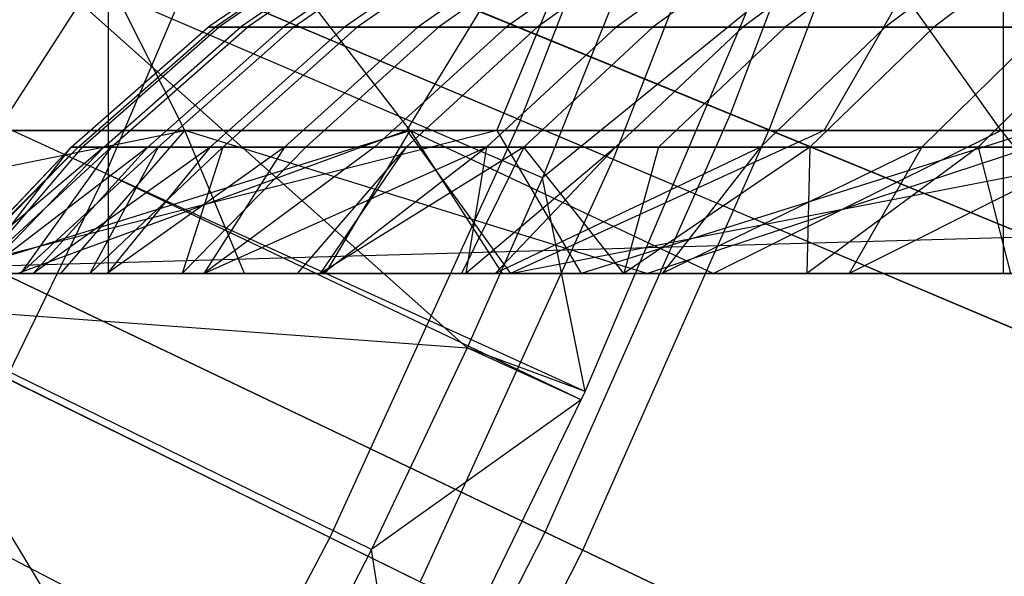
# Model space of a CAD drawing. Extents: x 0.1 to 12.1, y -6 to 6.
# Tile 169 of 256: x 7.953 to 8.223, y -0.983 to -0.83. Entities that reach past the tile are written whole.
import ezdxf

# ---------------------------------------------------------------- set-up
doc = ezdxf.new("R2010")
doc.units = 0
doc.header["$LTSCALE"] = 2.54
doc.layers.get('0').update_dxf_attribs({"linetype": 'CONTINUOUS'})

# ---------------------------------------------------------------- blocks, each defined once
blk = doc.blocks.new('DROPS_COLOR_B-11195_STL')
at = {"color": 0}
for p, q in [((7.977, -0.9, 47.44527), (7.977, 0.9, 47.44527)), ((7.977, -0.9, 47.44527), (7.977, 0.9, 47.44527)), ((7.977, -0.9, 40.42383), (7.977, 0.9, 40.42383)), ((7.977, -0.9, 40.42383), (7.977, 0.9, 40.42383)), ((8.22256, -0.9, 47.29956), (8.22256, 0.9, 47.29956)), ((8.22256, -0.9, 47.29956), (8.22256, 0.9, 47.29956)), ((8.22256, -0.9, 40.56953), (8.22256, 0.9, 40.56953)), ((8.22256, -0.9, 40.56953), (8.22256, 0.9, 40.56953)), ((8.09002, -0.85789, 2.3419), (7.81409, -0.74128, 2.21277)), ((8.09002, -0.85789, 2.3419), (7.81409, -0.74128, 2.21277)), ((8.09002, -0.85789, 2.3419), (8.13569, -0.7406, 2.3419)), ((8.09002, -0.85789, 2.3419), (8.13569, -0.7406, 2.3419)), ((8.16173, -0.7499, 13.03183), (8.11549, -0.86866, 13.03183)), ((8.16173, -0.7499, 13.03183), (8.11549, -0.86866, 13.03183)), ((7.84018, -0.75231, 13.16251), (8.11549, -0.86866, 13.03183)), ((7.84018, -0.75231, 13.16251), (8.11549, -0.86866, 13.03183)), ((7.97635, -0.87251, 13.42236), (8.01777, -0.77512, 13.42236)), ((7.97635, -0.87251, 13.42236), (8.01777, -0.77512, 13.42236)), ((8.13595, -0.77428, 13.28327), (8.09609, -0.87374, 13.28327)), ((8.13595, -0.77428, 13.28327), (8.09609, -0.87374, 13.28327)), ((8.07985, -0.78068, 52.47941), (8.00437, -0.83242, 52.47903)), ((8.07985, -0.78068, 52.47941), (8.00437, -0.83242, 52.47903)), ((8.08172, -0.78068, 52.57658), (8.00631, -0.83242, 52.57986)), ((8.08172, -0.78068, 52.57658), (8.00631, -0.83242, 52.57986)), ((8.08272, -0.78068, 52.38301), (8.00735, -0.83242, 52.37899)), ((8.08272, -0.78068, 52.38301), (8.00735, -0.83242, 52.37899)), ((8.08838, -0.78068, 52.67354), (8.01322, -0.83242, 52.68047)), ((8.08838, -0.78068, 52.67354), (8.01322, -0.83242, 52.68047)), ((8.09026, -0.78068, 52.28687), (8.01517, -0.83242, 52.27922)), ((8.09026, -0.78068, 52.28687), (8.01517, -0.83242, 52.27922)), ((8.09981, -0.78068, 52.77044), (8.02508, -0.83242, 52.78104)), ((8.09981, -0.78068, 52.77044), (8.02508, -0.83242, 52.78104)), ((8.10247, -0.78068, 52.19088), (8.02784, -0.83242, 52.17961)), ((8.10247, -0.78068, 52.19088), (8.02784, -0.83242, 52.17961)), ((8.11594, -0.78068, 52.86668), (8.04182, -0.83242, 52.88091)), ((8.11594, -0.78068, 52.86668), (8.04182, -0.83242, 52.88091)), ((8.11927, -0.78068, 52.09559), (8.04528, -0.83242, 52.08073)), ((8.11927, -0.78068, 52.09559), (8.04528, -0.83242, 52.08073)), ((8.13527, -0.78068, 52.95608), (8.06188, -0.83242, 52.97368)), ((8.13527, -0.78068, 52.95608), (8.06188, -0.83242, 52.97368)), ((8.14078, -0.78068, 52.00058), (8.0676, -0.83242, 51.98214)), ((8.14078, -0.78068, 52.00058), (8.0676, -0.83242, 51.98214)), ((8.15863, -0.78068, 53.04451), (8.08613, -0.83242, 53.06545)), ((8.15863, -0.78068, 53.04451), (8.08613, -0.83242, 53.06545)), ((8.16684, -0.78068, 51.90672), (8.09465, -0.83242, 51.88473)), ((8.16684, -0.78068, 51.90672), (8.09465, -0.83242, 51.88473)), ((8.1877, -0.78068, 53.13686), (8.11629, -0.83242, 53.16129)), ((8.1877, -0.78068, 53.13686), (8.11629, -0.83242, 53.16129)), ((8.19738, -0.78068, 51.81432), (8.12634, -0.83242, 51.78885)), ((8.19738, -0.78068, 51.81432), (8.12634, -0.83242, 51.78885)), ((8.22117, -0.78068, 53.2277), (8.15102, -0.83242, 53.25555)), ((8.22117, -0.78068, 53.2277), (8.15102, -0.83242, 53.25555)), ((8.23237, -0.78068, 51.72352), (8.16264, -0.83242, 51.69462)), ((8.23237, -0.78068, 51.72352), (8.16264, -0.83242, 51.69462)), ((8.25882, -0.78068, 53.31648), (8.1901, -0.83242, 53.34768)), ((8.25882, -0.78068, 53.31648), (8.1901, -0.83242, 53.34768)), ((8.27169, -0.78068, 51.63465), (8.20345, -0.83242, 51.60239)), ((8.27169, -0.78068, 51.63465), (8.20345, -0.83242, 51.60239)), ((7.97635, -0.87251, 13.42236), (7.83846, -0.80973, 13.48847)), ((7.97635, -0.87251, 13.42236), (7.83846, -0.80973, 13.48847)), ((8.09609, -0.87374, 13.28327), (7.95549, -0.8134, 13.35397)), ((8.09609, -0.87374, 13.28327), (7.95549, -0.8134, 13.35397)), ((8.07543, -0.9204, 13.28327), (7.95549, -0.8134, 13.35397)), ((8.07543, -0.9204, 13.28327), (7.95549, -0.8134, 13.35397)), ((7.94662, -0.86072, 55.76418), (7.97042, -0.82387, 55.72767)), ((7.94662, -0.86072, 55.76418), (7.97042, -0.82387, 55.72767)), ((7.99796, -0.86072, 56.91541), (7.9794, -0.82387, 56.95485)), ((7.99796, -0.86072, 56.91541), (7.9794, -0.82387, 56.95485)), ((8.05981, -0.86072, 54.82912), (8.03132, -0.82387, 54.86211)), ((8.05981, -0.86072, 54.82912), (8.03132, -0.82387, 54.86211)), ((8.05884, -0.86072, 55.83459), (8.08138, -0.82387, 55.79729)), ((8.05884, -0.86072, 55.83459), (8.08138, -0.82387, 55.79729)), ((8.08353, -0.86072, 57.83756), (8.09877, -0.82387, 57.79673)), ((8.08353, -0.86072, 57.83756), (8.09877, -0.82387, 57.79673)), ((8.17336, -0.86072, 55.90119), (8.19463, -0.82387, 55.86314)), ((8.17336, -0.86072, 55.90119), (8.19463, -0.82387, 55.86314)), ((8.22188, -0.86072, 54.95971), (8.19568, -0.82387, 54.99454)), ((8.22188, -0.86072, 54.95971), (8.19568, -0.82387, 54.99454)), ((8.15203, -0.82828, 13.3555), (8.09609, -0.87374, 13.28327)), ((8.15203, -0.82828, 13.3555), (8.09609, -0.87374, 13.28327)), ((8.10778, -0.93235, 13.3555), (8.15203, -0.82828, 13.3555)), ((8.10778, -0.93235, 13.3555), (8.15203, -0.82828, 13.3555)), ((7.96679, -0.86531, 52.47884), (8.00437, -0.83242, 52.47903)), ((7.96679, -0.86531, 52.47884), (8.00437, -0.83242, 52.47903)), ((7.96877, -0.86531, 52.5815), (8.00631, -0.83242, 52.57986)), ((7.96877, -0.86531, 52.5815), (8.00631, -0.83242, 52.57986)), ((7.96982, -0.86531, 52.37699), (8.00735, -0.83242, 52.37899)), ((7.96982, -0.86531, 52.37699), (8.00735, -0.83242, 52.37899)), ((7.97579, -0.86531, 52.68394), (8.01322, -0.83242, 52.68047)), ((7.97579, -0.86531, 52.68394), (8.01322, -0.83242, 52.68047)), ((7.97779, -0.86531, 52.27542), (8.01517, -0.83242, 52.27922)), ((7.97779, -0.86531, 52.27542), (8.01517, -0.83242, 52.27922)), ((7.98787, -0.86531, 52.78632), (8.02508, -0.83242, 52.78104)), ((7.98787, -0.86531, 52.78632), (8.02508, -0.83242, 52.78104)), ((7.99068, -0.86531, 52.17401), (8.02784, -0.83242, 52.17961)), ((7.99068, -0.86531, 52.17401), (8.02784, -0.83242, 52.17961)), ((8.00437, -0.83242, 52.47903), (8.00631, -0.83242, 52.57986)), ((8.00735, -0.83242, 52.37899), (8.00437, -0.83242, 52.47903)), ((8.00735, -0.83242, 52.37899), (8.00437, -0.83242, 52.47903)), ((8.00437, -0.83242, 52.47903), (8.00631, -0.83242, 52.57986)), ((8.00491, -0.86531, 52.888), (8.04182, -0.83242, 52.88091)), ((8.00491, -0.86531, 52.888), (8.04182, -0.83242, 52.88091)), ((8.00631, -0.83242, 52.57986), (8.01322, -0.83242, 52.68047)), ((8.00631, -0.83242, 52.57986), (8.01322, -0.83242, 52.68047)), ((8.01517, -0.83242, 52.27922), (8.00735, -0.83242, 52.37899)), ((8.01517, -0.83242, 52.27922), (8.00735, -0.83242, 52.37899)), ((8.00844, -0.86531, 52.07333), (8.04528, -0.83242, 52.08073)), ((8.00844, -0.86531, 52.07333), (8.04528, -0.83242, 52.08073)), ((8.01322, -0.83242, 52.68047), (8.02508, -0.83242, 52.78104)), ((8.01322, -0.83242, 52.68047), (8.02508, -0.83242, 52.78104)), ((8.02784, -0.83242, 52.17961), (8.01517, -0.83242, 52.27922)), ((8.02784, -0.83242, 52.17961), (8.01517, -0.83242, 52.27922)), ((8.02508, -0.83242, 52.78104), (8.04182, -0.83242, 52.88091)), ((8.02508, -0.83242, 52.78104), (8.04182, -0.83242, 52.88091)), ((8.02534, -0.86531, 52.98245), (8.06188, -0.83242, 52.97368)), ((8.02534, -0.86531, 52.98245), (8.06188, -0.83242, 52.97368)), ((8.04528, -0.83242, 52.08073), (8.02784, -0.83242, 52.17961)), ((8.04528, -0.83242, 52.08073), (8.02784, -0.83242, 52.17961)), ((8.03116, -0.86531, 51.97295), (8.0676, -0.83242, 51.98214)), ((8.03116, -0.86531, 51.97295), (8.0676, -0.83242, 51.98214)), ((8.04182, -0.83242, 52.88091), (8.06188, -0.83242, 52.97368)), ((8.04182, -0.83242, 52.88091), (8.06188, -0.83242, 52.97368)), ((8.0676, -0.83242, 51.98214), (8.04528, -0.83242, 52.08073)), ((8.0676, -0.83242, 51.98214), (8.04528, -0.83242, 52.08073)), ((8.05003, -0.86531, 53.07588), (8.08613, -0.83242, 53.06545)), ((8.05003, -0.86531, 53.07588), (8.08613, -0.83242, 53.06545)), ((8.0587, -0.86531, 51.87378), (8.09465, -0.83242, 51.88473)), ((8.0587, -0.86531, 51.87378), (8.09465, -0.83242, 51.88473)), ((8.06188, -0.83242, 52.97368), (8.08613, -0.83242, 53.06545)), ((8.06188, -0.83242, 52.97368), (8.08613, -0.83242, 53.06545)), ((8.09465, -0.83242, 51.88473), (8.0676, -0.83242, 51.98214)), ((8.09465, -0.83242, 51.88473), (8.0676, -0.83242, 51.98214)), ((8.08073, -0.86531, 53.17344), (8.11629, -0.83242, 53.16129)), ((8.08073, -0.86531, 53.17344), (8.11629, -0.83242, 53.16129)), ((8.08613, -0.83242, 53.06545), (8.11629, -0.83242, 53.16129)), ((8.08613, -0.83242, 53.06545), (8.11629, -0.83242, 53.16129)), ((8.09096, -0.86531, 51.77616), (8.12634, -0.83242, 51.78885)), ((8.09096, -0.86531, 51.77616), (8.12634, -0.83242, 51.78885)), ((8.12634, -0.83242, 51.78885), (8.09465, -0.83242, 51.88473)), ((8.12634, -0.83242, 51.78885), (8.09465, -0.83242, 51.88473)), ((8.11609, -0.86531, 53.26942), (8.15102, -0.83242, 53.25555)), ((8.11609, -0.86531, 53.26942), (8.15102, -0.83242, 53.25555)), ((8.11629, -0.83242, 53.16129), (8.15102, -0.83242, 53.25555)), ((8.11629, -0.83242, 53.16129), (8.15102, -0.83242, 53.25555)), ((8.16264, -0.83242, 51.69462), (8.12634, -0.83242, 51.78885)), ((8.16264, -0.83242, 51.69462), (8.12634, -0.83242, 51.78885)), ((8.12792, -0.86531, 51.68022), (8.16264, -0.83242, 51.69462)), ((8.12792, -0.86531, 51.68022), (8.16264, -0.83242, 51.69462)), ((8.15102, -0.83242, 53.25555), (8.1901, -0.83242, 53.34768)), ((8.15102, -0.83242, 53.25555), (8.1901, -0.83242, 53.34768)), ((8.15588, -0.86531, 53.36321), (8.1901, -0.83242, 53.34768)), ((8.15588, -0.86531, 53.36321), (8.1901, -0.83242, 53.34768)), ((8.20345, -0.83242, 51.60239), (8.16264, -0.83242, 51.69462)), ((8.20345, -0.83242, 51.60239), (8.16264, -0.83242, 51.69462)), ((8.16947, -0.86531, 51.58633), (8.20345, -0.83242, 51.60239)), ((8.16947, -0.86531, 51.58633), (8.20345, -0.83242, 51.60239)), ((8.1901, -0.83242, 53.34768), (8.23359, -0.83242, 53.43781)), ((8.1901, -0.83242, 53.34768), (8.23359, -0.83242, 53.43781)), ((8.20016, -0.86531, 53.45498), (8.23359, -0.83242, 53.43781)), ((8.20016, -0.86531, 53.45498), (8.23359, -0.83242, 53.43781)), ((8.24874, -0.83242, 51.51228), (8.20345, -0.83242, 51.60239)), ((8.24874, -0.83242, 51.51228), (8.20345, -0.83242, 51.60239)), ((8.21558, -0.86531, 51.49459), (8.24874, -0.83242, 51.51228)), ((8.21558, -0.86531, 51.49459), (8.24874, -0.83242, 51.51228)), ((8.03773, -0.97239, 2.3419), (7.76891, -0.84021, 2.21277)), ((8.03773, -0.97239, 2.3419), (7.76891, -0.84021, 2.21277)), ((7.79433, -0.85271, 13.16251), (8.06255, -0.98459, 13.03183)), ((7.79433, -0.85271, 13.16251), (8.06255, -0.98459, 13.03183)), ((8.09002, -0.85789, 2.3419), (8.03773, -0.97239, 2.3419)), ((8.09002, -0.85789, 2.3419), (8.03773, -0.97239, 2.3419)), ((8.09002, -0.85789, 2.3419), (8.35896, -0.97155, 2.48739)), ((8.09002, -0.85789, 2.3419), (8.35896, -0.97155, 2.48739)), ((7.75867, -0.86072, 56.79462), (7.99796, -0.86072, 56.91541)), ((7.75867, -0.86072, 56.79462), (7.99796, -0.86072, 56.91541)), ((7.80526, -0.90001, 56.77587), (7.99796, -0.86072, 56.91541)), ((7.80526, -0.90001, 56.77587), (7.99796, -0.86072, 56.91541)), ((8.05981, -0.86072, 54.82912), (7.90634, -0.86072, 54.68721)), ((8.05981, -0.86072, 54.82912), (7.90634, -0.86072, 54.68721)), ((8.08353, -0.86072, 57.83756), (7.92872, -0.90001, 57.81878)), ((8.08353, -0.86072, 57.83756), (7.92872, -0.90001, 57.81878)), ((7.93401, -0.90001, 54.66039), (8.05981, -0.86072, 54.82912)), ((7.93401, -0.90001, 54.66039), (8.05981, -0.86072, 54.82912)), ((7.93707, -0.86072, 57.78061), (8.08353, -0.86072, 57.83756)), ((7.93707, -0.86072, 57.78061), (8.08353, -0.86072, 57.83756)), ((8.05884, -0.86072, 55.83459), (7.94662, -0.86072, 55.76418)), ((8.05884, -0.86072, 55.83459), (7.94662, -0.86072, 55.76418)), ((8.05884, -0.86072, 55.83459), (7.95222, -0.90001, 55.81365)), ((8.05884, -0.86072, 55.83459), (7.95222, -0.90001, 55.81365)), ((7.964, -0.90001, 56.85649), (7.99796, -0.86072, 56.91541)), ((7.964, -0.90001, 56.85649), (7.99796, -0.86072, 56.91541)), ((8.01436, -0.90001, 56.88055), (7.99796, -0.86072, 56.91541)), ((8.12476, -0.90001, 56.93084), (7.99796, -0.86072, 56.91541)), ((8.01436, -0.90001, 56.88055), (7.99796, -0.86072, 56.91541)), ((8.12476, -0.90001, 56.93084), (7.99796, -0.86072, 56.91541)), ((8.24394, -0.86072, 57.02302), (7.99796, -0.86072, 56.91541)), ((8.24394, -0.86072, 57.02302), (7.99796, -0.86072, 56.91541)), ((8.03656, -0.90001, 54.75724), (8.05981, -0.86072, 54.82912)), ((8.03656, -0.90001, 54.75724), (8.05981, -0.86072, 54.82912)), ((8.17336, -0.86072, 55.90119), (8.05884, -0.86072, 55.83459)), ((8.05884, -0.86072, 55.83459), (8.08728, -0.90001, 55.89633)), ((8.05884, -0.86072, 55.83459), (8.08728, -0.90001, 55.89633)), ((8.17336, -0.86072, 55.90119), (8.05884, -0.86072, 55.83459)), ((8.22188, -0.86072, 54.95971), (8.05981, -0.86072, 54.82912)), ((8.05981, -0.86072, 54.82912), (8.14296, -0.90001, 54.84875)), ((8.05981, -0.86072, 54.82912), (8.14296, -0.90001, 54.84875)), ((8.05981, -0.86072, 54.82912), (8.08499, -0.90001, 54.79996)), ((8.05981, -0.86072, 54.82912), (8.08499, -0.90001, 54.79996)), ((8.22188, -0.86072, 54.95971), (8.05981, -0.86072, 54.82912)), ((8.08353, -0.86072, 57.83756), (8.10669, -0.90001, 57.88718)), ((8.08353, -0.86072, 57.83756), (8.10669, -0.90001, 57.88718)), ((8.08353, -0.86072, 57.83756), (8.2315, -0.86072, 57.89045)), ((8.08353, -0.86072, 57.83756), (8.2315, -0.86072, 57.89045)), ((8.08728, -0.90001, 55.89633), (8.29027, -0.86072, 55.964)), ((8.17336, -0.86072, 55.90119), (8.08728, -0.90001, 55.89633)), ((8.17336, -0.86072, 55.90119), (8.08728, -0.90001, 55.89633)), ((8.08728, -0.90001, 55.89633), (8.29027, -0.86072, 55.964)), ((8.2315, -0.86072, 57.89045), (8.10669, -0.90001, 57.88718)), ((8.2315, -0.86072, 57.89045), (8.10669, -0.90001, 57.88718)), ((8.12476, -0.90001, 56.93084), (8.24394, -0.86072, 57.02302)), ((8.12476, -0.90001, 56.93084), (8.24394, -0.86072, 57.02302)), ((8.22188, -0.86072, 54.95971), (8.14296, -0.90001, 54.84875)), ((8.22188, -0.86072, 54.95971), (8.14296, -0.90001, 54.84875)), ((8.17336, -0.86072, 55.90119), (8.29027, -0.86072, 55.964)), ((8.17336, -0.86072, 55.90119), (8.29027, -0.86072, 55.964)), ((8.39282, -0.86072, 55.07939), (8.22188, -0.86072, 54.95971)), ((8.22188, -0.86072, 54.95971), (8.25318, -0.90001, 54.93502)), ((8.22188, -0.86072, 54.95971), (8.25318, -0.90001, 54.93502)), ((8.39282, -0.86072, 55.07939), (8.22188, -0.86072, 54.95971)), ((7.96679, -0.86531, 52.47884), (7.93384, -0.90001, 52.43455)), ((7.96679, -0.86531, 52.47884), (7.93384, -0.90001, 52.43455)), ((7.96679, -0.86531, 52.47884), (7.93404, -0.90001, 52.55274)), ((7.96679, -0.86531, 52.47884), (7.93404, -0.90001, 52.55274)), ((7.96877, -0.86531, 52.5815), (7.93404, -0.90001, 52.55274)), ((7.96877, -0.86531, 52.5815), (7.93404, -0.90001, 52.55274)), ((7.96877, -0.86531, 52.5815), (7.9347, -0.90001, 52.57209)), ((7.96877, -0.86531, 52.5815), (7.9347, -0.90001, 52.57209)), ((7.97579, -0.86531, 52.68394), (7.9347, -0.90001, 52.57209)), ((7.97579, -0.86531, 52.68394), (7.9347, -0.90001, 52.57209)), ((7.94017, -0.90001, 52.31702), (7.96679, -0.86531, 52.47884)), ((7.97779, -0.86531, 52.27542), (7.94017, -0.90001, 52.31702)), ((7.97779, -0.86531, 52.27542), (7.94017, -0.90001, 52.31702)), ((7.96982, -0.86531, 52.37699), (7.94017, -0.90001, 52.31702)), ((7.96982, -0.86531, 52.37699), (7.94017, -0.90001, 52.31702)), ((7.94017, -0.90001, 52.31702), (7.96679, -0.86531, 52.47884)), ((7.97579, -0.86531, 52.68394), (7.94241, -0.90001, 52.68828)), ((7.97579, -0.86531, 52.68394), (7.94241, -0.90001, 52.68828)), ((7.98787, -0.86531, 52.78632), (7.94241, -0.90001, 52.68828)), ((7.98787, -0.86531, 52.78632), (7.94241, -0.90001, 52.68828)), ((7.99068, -0.86531, 52.17401), (7.9529, -0.90001, 52.20028)), ((7.99068, -0.86531, 52.17401), (7.9529, -0.90001, 52.20028)), ((7.97779, -0.86531, 52.27542), (7.9529, -0.90001, 52.20028)), ((7.97779, -0.86531, 52.27542), (7.9529, -0.90001, 52.20028)), ((7.98787, -0.86531, 52.78632), (7.95642, -0.90001, 52.80378)), ((7.98787, -0.86531, 52.78632), (7.95642, -0.90001, 52.80378)), ((8.00491, -0.86531, 52.888), (7.95642, -0.90001, 52.80378)), ((8.00491, -0.86531, 52.888), (7.95642, -0.90001, 52.80378)), ((7.96982, -0.86531, 52.37699), (7.96679, -0.86531, 52.47884)), ((7.96679, -0.86531, 52.47884), (7.96877, -0.86531, 52.5815)), ((7.96679, -0.86531, 52.47884), (7.96877, -0.86531, 52.5815)), ((7.96982, -0.86531, 52.37699), (7.96679, -0.86531, 52.47884)), ((7.96877, -0.86531, 52.5815), (7.97579, -0.86531, 52.68394)), ((7.96877, -0.86531, 52.5815), (7.97579, -0.86531, 52.68394)), ((7.97779, -0.86531, 52.27542), (7.96982, -0.86531, 52.37699)), ((7.97779, -0.86531, 52.27542), (7.96982, -0.86531, 52.37699)), ((8.00844, -0.86531, 52.07333), (7.97195, -0.90001, 52.08451)), ((8.00844, -0.86531, 52.07333), (7.97195, -0.90001, 52.08451)), ((7.99068, -0.86531, 52.17401), (7.97195, -0.90001, 52.08451)), ((7.99068, -0.86531, 52.17401), (7.97195, -0.90001, 52.08451)), ((7.97579, -0.86531, 52.68394), (7.98787, -0.86531, 52.78632)), ((7.97579, -0.86531, 52.68394), (7.98787, -0.86531, 52.78632)), ((8.00491, -0.86531, 52.888), (7.97667, -0.90001, 52.91851)), ((8.00491, -0.86531, 52.888), (7.97667, -0.90001, 52.91851)), ((8.02534, -0.86531, 52.98245), (7.97667, -0.90001, 52.91851)), ((8.02534, -0.86531, 52.98245), (7.97667, -0.90001, 52.91851)), ((7.99068, -0.86531, 52.17401), (7.97779, -0.86531, 52.27542)), ((7.99068, -0.86531, 52.17401), (7.97779, -0.86531, 52.27542)), ((7.98787, -0.86531, 52.78632), (8.00491, -0.86531, 52.888)), ((7.98787, -0.86531, 52.78632), (8.00491, -0.86531, 52.888)), ((8.00844, -0.86531, 52.07333), (7.99068, -0.86531, 52.17401)), ((8.00844, -0.86531, 52.07333), (7.99068, -0.86531, 52.17401)), ((8.03116, -0.86531, 51.97295), (7.99724, -0.90001, 51.96992)), ((8.03116, -0.86531, 51.97295), (7.99724, -0.90001, 51.96992)), ((8.00844, -0.86531, 52.07333), (7.99724, -0.90001, 51.96992)), ((8.00844, -0.86531, 52.07333), (7.99724, -0.90001, 51.96992)), ((8.00317, -0.90001, 53.03234), (8.08073, -0.86531, 53.17344)), ((8.02534, -0.86531, 52.98245), (8.00317, -0.90001, 53.03234)), ((8.02534, -0.86531, 52.98245), (8.00317, -0.90001, 53.03234)), ((8.05003, -0.86531, 53.07588), (8.00317, -0.90001, 53.03234)), ((8.05003, -0.86531, 53.07588), (8.00317, -0.90001, 53.03234)), ((8.00317, -0.90001, 53.03234), (8.08073, -0.86531, 53.17344)), ((8.00491, -0.86531, 52.888), (8.02534, -0.86531, 52.98245)), ((8.00491, -0.86531, 52.888), (8.02534, -0.86531, 52.98245)), ((8.03116, -0.86531, 51.97295), (8.00844, -0.86531, 52.07333)), ((8.03116, -0.86531, 51.97295), (8.00844, -0.86531, 52.07333)), ((8.02534, -0.86531, 52.98245), (8.05003, -0.86531, 53.07588)), ((8.02534, -0.86531, 52.98245), (8.05003, -0.86531, 53.07588)), ((8.0587, -0.86531, 51.87378), (8.02876, -0.90001, 51.85665)), ((8.0587, -0.86531, 51.87378), (8.02876, -0.90001, 51.85665)), ((8.0587, -0.86531, 51.87378), (8.03116, -0.86531, 51.97295)), ((8.0587, -0.86531, 51.87378), (8.03116, -0.86531, 51.97295)), ((8.09096, -0.86531, 51.77616), (8.03511, -0.90001, 51.83638)), ((8.09096, -0.86531, 51.77616), (8.03511, -0.90001, 51.83638)), ((8.0587, -0.86531, 51.87378), (8.03511, -0.90001, 51.83638)), ((8.0587, -0.86531, 51.87378), (8.03511, -0.90001, 51.83638)), ((8.08073, -0.86531, 53.17344), (8.03595, -0.90001, 53.14517)), ((8.08073, -0.86531, 53.17344), (8.03595, -0.90001, 53.14517)), ((8.05003, -0.86531, 53.07588), (8.08073, -0.86531, 53.17344)), ((8.05003, -0.86531, 53.07588), (8.08073, -0.86531, 53.17344)), ((8.09096, -0.86531, 51.77616), (8.0587, -0.86531, 51.87378)), ((8.09096, -0.86531, 51.77616), (8.0587, -0.86531, 51.87378)), ((8.09096, -0.86531, 51.77616), (8.07389, -0.90001, 51.72521)), ((8.09096, -0.86531, 51.77616), (8.07389, -0.90001, 51.72521)), ((8.08073, -0.86531, 53.17344), (8.0751, -0.90001, 53.25684)), ((8.08073, -0.86531, 53.17344), (8.0751, -0.90001, 53.25684)), ((8.11609, -0.86531, 53.26942), (8.0751, -0.90001, 53.25684)), ((8.11609, -0.86531, 53.26942), (8.0751, -0.90001, 53.25684)), ((8.08073, -0.86531, 53.17344), (8.11609, -0.86531, 53.26942)), ((8.08073, -0.86531, 53.17344), (8.11609, -0.86531, 53.26942)), ((8.11609, -0.86531, 53.26942), (8.0831, -0.90001, 53.27748)), ((8.11609, -0.86531, 53.26942), (8.0831, -0.90001, 53.27748)), ((8.15588, -0.86531, 53.36321), (8.0831, -0.90001, 53.27748)), ((8.15588, -0.86531, 53.36321), (8.0831, -0.90001, 53.27748)), ((8.11843, -0.90001, 51.61697), (8.09096, -0.86531, 51.77616)), ((8.12792, -0.86531, 51.68022), (8.09096, -0.86531, 51.77616)), ((8.11843, -0.90001, 51.61697), (8.09096, -0.86531, 51.77616)), ((8.12792, -0.86531, 51.68022), (8.09096, -0.86531, 51.77616)), ((8.11609, -0.86531, 53.26942), (8.15588, -0.86531, 53.36321)), ((8.11609, -0.86531, 53.26942), (8.15588, -0.86531, 53.36321)), ((8.16947, -0.86531, 51.58633), (8.11843, -0.90001, 51.61697)), ((8.16947, -0.86531, 51.58633), (8.11843, -0.90001, 51.61697)), ((8.12792, -0.86531, 51.68022), (8.11843, -0.90001, 51.61697)), ((8.12792, -0.86531, 51.68022), (8.11843, -0.90001, 51.61697)), ((8.16947, -0.86531, 51.58633), (8.12792, -0.86531, 51.68022)), ((8.16947, -0.86531, 51.58633), (8.12792, -0.86531, 51.68022)), ((8.15588, -0.86531, 53.36321), (8.1289, -0.90001, 53.38516)), ((8.15588, -0.86531, 53.36321), (8.1289, -0.90001, 53.38516)), ((8.20016, -0.86531, 53.45498), (8.1289, -0.90001, 53.38516)), ((8.20016, -0.86531, 53.45498), (8.1289, -0.90001, 53.38516)), ((8.15588, -0.86531, 53.36321), (8.20016, -0.86531, 53.45498)), ((8.15588, -0.86531, 53.36321), (8.20016, -0.86531, 53.45498)), ((8.21558, -0.86531, 51.49459), (8.1686, -0.90001, 51.51183)), ((8.21558, -0.86531, 51.49459), (8.1686, -0.90001, 51.51183)), ((8.16947, -0.86531, 51.58633), (8.1686, -0.90001, 51.51183)), ((8.16947, -0.86531, 51.58633), (8.1686, -0.90001, 51.51183)), ((8.21558, -0.86531, 51.49459), (8.16947, -0.86531, 51.58633)), ((8.21558, -0.86531, 51.49459), (8.16947, -0.86531, 51.58633)), ((8.20016, -0.86531, 53.45498), (8.18023, -0.90001, 53.48962)), ((8.20016, -0.86531, 53.45498), (8.18023, -0.90001, 53.48962)), ((8.24924, -0.86531, 53.54512), (8.18023, -0.90001, 53.48962)), ((8.24924, -0.86531, 53.54512), (8.18023, -0.90001, 53.48962)), ((8.20016, -0.86531, 53.45498), (8.24924, -0.86531, 53.54512)), ((8.20016, -0.86531, 53.45498), (8.24924, -0.86531, 53.54512)), ((8.26576, -0.86531, 51.4059), (8.21558, -0.86531, 51.49459)), ((8.21558, -0.86531, 51.49459), (8.22446, -0.90001, 51.40966)), ((8.21558, -0.86531, 51.49459), (8.22446, -0.90001, 51.40966)), ((8.26576, -0.86531, 51.4059), (8.21558, -0.86531, 51.49459)), ((8.11549, -0.86866, 13.03183), (8.06255, -0.98459, 13.03183)), ((8.11549, -0.86866, 13.03183), (8.06255, -0.98459, 13.03183)), ((8.11549, -0.86866, 13.03183), (8.38373, -0.98202, 12.88484)), ((8.11549, -0.86866, 13.03183), (8.38373, -0.98202, 12.88484)), ((7.93009, -0.96769, 13.42236), (7.97635, -0.87251, 13.42236)), ((7.93009, -0.96769, 13.42236), (7.97635, -0.87251, 13.42236)), ((8.10671, -0.93468, 13.3555), (7.97635, -0.87251, 13.42236)), ((8.10671, -0.93468, 13.3555), (7.97635, -0.87251, 13.42236)), ((8.10778, -0.93235, 13.3555), (7.97635, -0.87251, 13.42236)), ((8.10778, -0.93235, 13.3555), (7.97635, -0.87251, 13.42236)), ((8.09609, -0.87374, 13.28327), (8.07543, -0.9204, 13.28327)), ((8.09609, -0.87374, 13.28327), (8.07543, -0.9204, 13.28327)), ((8.10778, -0.93235, 13.3555), (8.09609, -0.87374, 13.28327)), ((8.10778, -0.93235, 13.3555), (8.09609, -0.87374, 13.28327)), ((7.87284, -0.90001, 51.22382), (8.26442, -0.8889, 51.36304)), ((7.87284, -0.90001, 51.22382), (8.26442, -0.8889, 51.36304)), ((7.72166, -0.9, 47.57308), (7.977, -0.9, 47.44527)), ((7.977, -0.9, 40.42383), (7.72166, -0.9, 40.29602)), ((7.72166, -0.9, 47.57308), (7.977, -0.9, 47.44527)), ((7.977, -0.9, 40.42383), (7.72166, -0.9, 40.29602)), ((7.964, -0.90001, 56.85649), (7.80526, -0.90001, 56.77587)), ((7.964, -0.90001, 56.85649), (7.80526, -0.90001, 56.77587)), ((7.87284, -0.90001, 51.22382), (8.25479, -0.90001, 51.35924)), ((7.87284, -0.90001, 51.22382), (8.25479, -0.90001, 51.35924)), ((7.87284, -0.90001, 62.66298), (8.28083, -0.90001, 62.51727)), ((7.87284, -0.90001, 62.66298), (8.28083, -0.90001, 62.51727)), ((7.92872, -0.90001, 57.81878), (8.10669, -0.90001, 57.88718)), ((7.92872, -0.90001, 57.81878), (8.10669, -0.90001, 57.88718)), ((8.03656, -0.90001, 54.75724), (7.93401, -0.90001, 54.66039)), ((8.03656, -0.90001, 54.75724), (7.93401, -0.90001, 54.66039)), ((7.9529, -0.90001, 52.20028), (7.94017, -0.90001, 52.31702)), ((7.9529, -0.90001, 52.20028), (7.94017, -0.90001, 52.31702)), ((7.94241, -0.90001, 52.68828), (7.95642, -0.90001, 52.80378)), ((7.94241, -0.90001, 52.68828), (7.95642, -0.90001, 52.80378)), ((7.95222, -0.90001, 55.81365), (8.08728, -0.90001, 55.89633)), ((7.95222, -0.90001, 55.81365), (8.08728, -0.90001, 55.89633)), ((7.97195, -0.90001, 52.08451), (7.9529, -0.90001, 52.20028)), ((7.97195, -0.90001, 52.08451), (7.9529, -0.90001, 52.20028)), ((7.95642, -0.90001, 52.80378), (7.97667, -0.90001, 52.91851)), ((7.95642, -0.90001, 52.80378), (7.97667, -0.90001, 52.91851)), ((8.01436, -0.90001, 56.88055), (7.964, -0.90001, 56.85649)), ((8.01436, -0.90001, 56.88055), (7.964, -0.90001, 56.85649)), ((7.99724, -0.90001, 51.96992), (7.97195, -0.90001, 52.08451)), ((7.99724, -0.90001, 51.96992), (7.97195, -0.90001, 52.08451)), ((7.97667, -0.90001, 52.91851), (8.00317, -0.90001, 53.03234)), ((7.97667, -0.90001, 52.91851), (8.00317, -0.90001, 53.03234)), ((7.977, -0.9, 47.44527), (8.22256, -0.9, 47.29956)), ((8.22256, -0.9, 40.56953), (7.977, -0.9, 40.42383)), ((7.977, -0.9, 47.44527), (8.22256, -0.9, 47.29956)), ((8.22256, -0.9, 40.56953), (7.977, -0.9, 40.42383)), ((8.02876, -0.90001, 51.85665), (7.99724, -0.90001, 51.96992)), ((8.02876, -0.90001, 51.85665), (7.99724, -0.90001, 51.96992)), ((8.00317, -0.90001, 53.03234), (8.03595, -0.90001, 53.14517)), ((8.00317, -0.90001, 53.03234), (8.03595, -0.90001, 53.14517)), ((8.12476, -0.90001, 56.93084), (8.01436, -0.90001, 56.88055)), ((8.12476, -0.90001, 56.93084), (8.01436, -0.90001, 56.88055)), ((8.03511, -0.90001, 51.83638), (8.02876, -0.90001, 51.85665)), ((8.03511, -0.90001, 51.83638), (8.02876, -0.90001, 51.85665)), ((8.07389, -0.90001, 51.72521), (8.03511, -0.90001, 51.83638)), ((8.07389, -0.90001, 51.72521), (8.03511, -0.90001, 51.83638)), ((8.03595, -0.90001, 53.14517), (8.0751, -0.90001, 53.25684)), ((8.03595, -0.90001, 53.14517), (8.0751, -0.90001, 53.25684)), ((8.08499, -0.90001, 54.79996), (8.03656, -0.90001, 54.75724)), ((8.08499, -0.90001, 54.79996), (8.03656, -0.90001, 54.75724)), ((8.11843, -0.90001, 51.61697), (8.07389, -0.90001, 51.72521)), ((8.11843, -0.90001, 51.61697), (8.07389, -0.90001, 51.72521)), ((8.0751, -0.90001, 53.25684), (8.0831, -0.90001, 53.27748)), ((8.0751, -0.90001, 53.25684), (8.0831, -0.90001, 53.27748)), ((8.0831, -0.90001, 53.27748), (8.1289, -0.90001, 53.38516)), ((8.0831, -0.90001, 53.27748), (8.1289, -0.90001, 53.38516)), ((8.14296, -0.90001, 54.84875), (8.08499, -0.90001, 54.79996)), ((8.14296, -0.90001, 54.84875), (8.08499, -0.90001, 54.79996)), ((8.08728, -0.90001, 55.89633), (8.22603, -0.90001, 55.97382)), ((8.08728, -0.90001, 55.89633), (8.22603, -0.90001, 55.97382)), ((8.10669, -0.90001, 57.88718), (8.28719, -0.90001, 57.94974)), ((8.10669, -0.90001, 57.88718), (8.28719, -0.90001, 57.94974)), ((8.1686, -0.90001, 51.51183), (8.11843, -0.90001, 51.61697)), ((8.1686, -0.90001, 51.51183), (8.11843, -0.90001, 51.61697)), ((8.25841, -0.90001, 56.98732), (8.12476, -0.90001, 56.93084)), ((8.25841, -0.90001, 56.98732), (8.12476, -0.90001, 56.93084)), ((8.1289, -0.90001, 53.38516), (8.18023, -0.90001, 53.48962)), ((8.1289, -0.90001, 53.38516), (8.18023, -0.90001, 53.48962)), ((8.25318, -0.90001, 54.93502), (8.14296, -0.90001, 54.84875)), ((8.25318, -0.90001, 54.93502), (8.14296, -0.90001, 54.84875)), ((8.22446, -0.90001, 51.40966), (8.1686, -0.90001, 51.51183)), ((8.22446, -0.90001, 51.40966), (8.1686, -0.90001, 51.51183)), ((8.18023, -0.90001, 53.48962), (8.2371, -0.90001, 53.59088)), ((8.18023, -0.90001, 53.48962), (8.2371, -0.90001, 53.59088)), ((8.22256, -0.9, 47.29956), (8.45711, -0.9, 47.13672)), ((8.45711, -0.9, 40.73239), (8.22256, -0.9, 40.56953)), ((8.22256, -0.9, 47.29956), (8.45711, -0.9, 47.13672)), ((8.45711, -0.9, 40.73239), (8.22256, -0.9, 40.56953)), ((8.04922, -0.97574, 13.28327), (7.91186, -0.90836, 13.35397)), ((7.91186, -0.90836, 13.35397), (8.07543, -0.9204, 13.28327)), ((8.04922, -0.97574, 13.28327), (7.91186, -0.90836, 13.35397)), ((8.00463, -1.06183, 13.28327), (7.91186, -0.90836, 13.35397)), ((8.00463, -1.06183, 13.28327), (7.91186, -0.90836, 13.35397)), ((7.91186, -0.90836, 13.35397), (8.07543, -0.9204, 13.28327)), ((8.07543, -0.9204, 13.28327), (8.04922, -0.97574, 13.28327)), ((8.07543, -0.9204, 13.28327), (8.04922, -0.97574, 13.28327)), ((8.10778, -0.93235, 13.3555), (8.07543, -0.9204, 13.28327)), ((8.10778, -0.93235, 13.3555), (8.07543, -0.9204, 13.28327)), ((8.10671, -0.93468, 13.3555), (8.07543, -0.9204, 13.28327)), ((8.10671, -0.93468, 13.3555), (8.07543, -0.9204, 13.28327)), ((8.10671, -0.93468, 13.3555), (8.10778, -0.93235, 13.3555)), ((8.10671, -0.93468, 13.3555), (8.10778, -0.93235, 13.3555)), ((8.10671, -0.93468, 13.3555), (8.04922, -0.97574, 13.28327)), ((8.10671, -0.93468, 13.3555), (8.04922, -0.97574, 13.28327)), ((8.05835, -1.03405, 13.3555), (8.10671, -0.93468, 13.3555)), ((8.05835, -1.03405, 13.3555), (8.10671, -0.93468, 13.3555)), ((8.05835, -1.03405, 13.3555), (7.93009, -0.96769, 13.42236)), ((8.05835, -1.03405, 13.3555), (7.93009, -0.96769, 13.42236)), ((8.03773, -0.97239, 2.3419), (7.979, -1.08371, 2.3419)), ((8.03773, -0.97239, 2.3419), (7.979, -1.08371, 2.3419)), ((8.29974, -1.10121, 2.48739), (8.03773, -0.97239, 2.3419)), ((8.29974, -1.10121, 2.48739), (8.03773, -0.97239, 2.3419)), ((8.04922, -0.97574, 13.28327), (8.00463, -1.06183, 13.28327)), ((8.04922, -0.97574, 13.28327), (8.00463, -1.06183, 13.28327)), ((8.05835, -1.03405, 13.3555), (8.04922, -0.97574, 13.28327)), ((8.05835, -1.03405, 13.3555), (8.04922, -0.97574, 13.28327))]:
    blk.add_line(p, q, dxfattribs=at)
blk = doc.blocks.new('GROUP_1')
at = {"color": 0}
for p, q in [((7.80134, 5.2585, 0.32467), (8.08768, 5.14106, 0.44046)), ((7.80134, 5.2585, 0.32467), (8.08768, 5.14106, 0.44046)), ((8.08768, 5.14106, 0.44046), (8.13204, 5.2584, 0.44046)), ((8.08768, 5.14106, 0.44046), (8.13204, 5.2584, 0.44046)), ((8.09827, 5.13671, 11.55487), (7.81216, 5.25406, 11.6713)), ((8.09827, 5.13671, 11.55487), (7.81216, 5.25406, 11.6713)), ((8.09827, 5.13671, 11.55487), (8.14286, 5.25465, 11.55487)), ((8.09827, 5.13671, 11.55487), (8.14286, 5.25465, 11.55487)), ((7.7575, 5.15953, 0.32467), (8.03686, 5.02636, 0.44046)), ((7.7575, 5.15953, 0.32467), (8.03686, 5.02636, 0.44046)), ((8.0472, 5.02143, 11.55487), (7.76805, 5.1545, 11.6713)), ((8.0472, 5.02143, 11.55487), (7.76805, 5.1545, 11.6713)), ((8.03686, 5.02636, 0.44046), (8.08768, 5.14106, 0.44046)), ((8.03686, 5.02636, 0.44046), (8.08768, 5.14106, 0.44046)), ((8.08768, 5.14106, 0.44046), (8.36768, 5.02621, 0.57312)), ((8.08768, 5.14106, 0.44046), (8.36768, 5.02621, 0.57312)), ((8.0472, 5.02143, 11.55487), (8.09827, 5.13671, 11.55487)), ((8.0472, 5.02143, 11.55487), (8.09827, 5.13671, 11.55487)), ((8.37802, 5.02197, 11.4216), (8.09827, 5.13671, 11.55487)), ((8.37802, 5.02197, 11.4216), (8.09827, 5.13671, 11.55487)), ((7.97975, 4.91466, 0.44046), (8.03686, 5.02636, 0.44046)), ((7.97975, 4.91466, 0.44046), (8.03686, 5.02636, 0.44046)), ((8.03686, 5.02636, 0.44046), (8.31005, 4.89613, 0.57312)), ((8.03686, 5.02636, 0.44046), (8.31005, 4.89613, 0.57312)), ((7.9898, 4.90917, 11.55487), (8.0472, 5.02143, 11.55487)), ((7.9898, 4.90917, 11.55487), (8.0472, 5.02143, 11.55487)), ((8.32014, 4.89132, 11.4216), (8.0472, 5.02143, 11.55487)), ((8.32014, 4.89132, 11.4216), (8.0472, 5.02143, 11.55487))]:
    blk.add_line(p, q, dxfattribs=at)
blk.add_blockref('DROPS_COLOR_B-11195_STL', (-0.06, 5.99731, -1.7), dxfattribs=at)

msp = doc.modelspace()

# ---------------------------------------------------------------- block references
at = {"color": 0}
msp.add_blockref('GROUP_1', (0.06, -5.99731, 1.7), dxfattribs=at)

doc.saveas('drawing.dxf')
